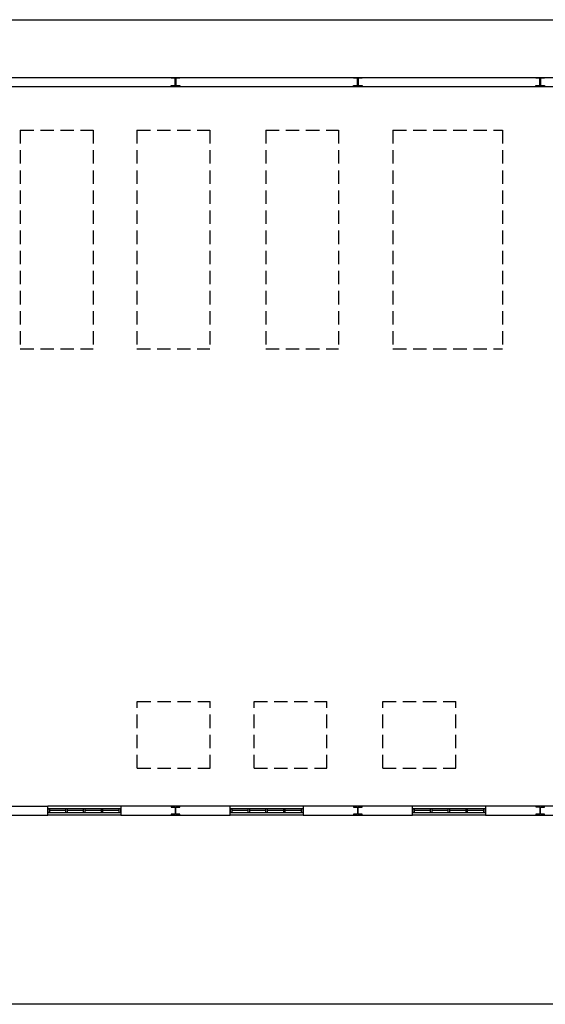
# Model space of a CAD drawing. Header units: millimetres. Extents: x -559 to 10735, y -2326 to 222.
# Tile 68 of 256: x 607 to 646, y -826 to -752. Entities that reach past the tile are written whole.
import ezdxf

# ---------------------------------------------------------------- set-up
doc = ezdxf.new("R2010")
doc.units = ezdxf.units.MM
doc.header["$LTSCALE"] = 4
doc.linetypes.add('HIDDEN', pattern=[0.375, 0.25, -0.125])
doc.layers.add('Modelo', color=251, linetype='Continuous')
doc.layers.add('Planta Baixa', color=251, linetype='Continuous')

# ---------------------------------------------------------------- blocks, each defined once
blk = doc.blocks.new('AUW01D3S-flat-18-flat-1')
at = {"color": 9}
for p, q in [((0, 0.125), (-2, 0.125)), ((0, -0.125), (-2, -0.125))]:
    blk.add_line(p, q, dxfattribs=at)
blk = doc.blocks.new('AUD18D1S-flat-48-flat-1')
at = {"color": 9}
for p, q in [((-2, -0.125), (-2, 0.125)), ((0, 0.125), (0, -0.125))]:
    blk.add_line(p, q, dxfattribs=at)
blk = doc.blocks.new('AUD19D1S-flat-48-flat-1')
at = {"color": 9}
for p, q in [((-2, 0), (-2, 0)), ((0, 0), (0, 0))]:
    blk.add_line(p, q, dxfattribs=at)
blk = doc.blocks.new('AUD37D1S-flat-132-flat-1')
at = {"color": 9}
for p, q in [((-0.05, 0.05), (-0.05, -0.05)), ((0, 0.05), (-0.05, 0.05)), ((0, -0.05), (0, 0.05)), ((-0.05, -0.05), (0, -0.05))]:
    blk.add_line(p, q, dxfattribs=at)
at = {"color": 9, "width": 0.5, "flags": 3}
for p in [(-0.05, 0), (-0.05, -0.05)]:
    blk.add_attdef('JAMBPT', p, '', height=0.01, rotation=180, dxfattribs=at)
at = {"color": 9, "oblique": 36.8699, "width": 1.25, "flags": 3}
for p in [(-0.05, 0.05), (-0.05, 0), (-0.05, -0.05)]:
    blk.add_attdef('JAMBPT', p, '', height=0.00632, rotation=243.4349, dxfattribs=at)
blk = doc.blocks.new('AUD37D1S-flat-131-flat-1')
at = {"color": 9}
for p, q in [((0, -0.05), (0, 0.05)), ((0, 0.05), (0.05, 0.05)), ((0.05, 0.05), (0.05, -0.05)), ((0.05, -0.05), (0, -0.05))]:
    blk.add_line(p, q, dxfattribs=at)
at = {"color": 9, "text_generation_flag": 4, "width": 1.25, "flags": 3}
for p in [(0.05, 0.05), (0.05, 0), (0.05, -0.05)]:
    blk.add_attdef('JAMBPT', p, '', height=0.00632, rotation=296.5651, dxfattribs=at)
at = {"color": 9, "text_generation_flag": 4, "width": 0.5, "flags": 3}
for p in [(0.05, 0), (0.05, -0.05)]:
    blk.add_attdef('JAMBPT', p, '', height=0.01, dxfattribs=at)
blk = doc.blocks.new('AUD40D1S-flat-36-flat-1')
at = {"color": 9}
for p, q in [((-1, 0.05), (-1, -0.05)), ((1, 0.05), (-1, 0.05)), ((1, -0.05), (1, 0.05)), ((-1, -0.05), (1, -0.05))]:
    blk.add_line(p, q, dxfattribs=at)
blk = doc.blocks.new('AUD40D1S-flat-35-flat-1')
at = {"color": 9}
for p, q in [((-1, 0.05), (-1, -0.05)), ((1, 0.05), (-1, 0.05)), ((1, -0.05), (1, 0.05)), ((-1, -0.05), (1, -0.05))]:
    blk.add_line(p, q, dxfattribs=at)
blk = doc.blocks.new('AUD37D1S-flat-130-flat-1')
at = {"color": 9}
for p, q in [((-0.05, 0.05), (-0.05, -0.05)), ((0, 0.05), (-0.05, 0.05)), ((0, -0.05), (0, 0.05)), ((-0.05, -0.05), (0, -0.05))]:
    blk.add_line(p, q, dxfattribs=at)
at = {"color": 9, "width": 0.5, "flags": 3}
for p in [(-0.05, 0), (-0.05, -0.05)]:
    blk.add_attdef('JAMBPT', p, '', height=0.01, rotation=180, dxfattribs=at)
at = {"color": 9, "oblique": 36.8699, "width": 1.25, "flags": 3}
for p in [(-0.05, 0.05), (-0.05, 0), (-0.05, -0.05)]:
    blk.add_attdef('JAMBPT', p, '', height=0.00632, rotation=243.4349, dxfattribs=at)
blk = doc.blocks.new('AUD37D1S-flat-129-flat-1')
at = {"color": 9}
for p, q in [((-0.05, 0.05), (-0.05, -0.05)), ((0, 0.05), (-0.05, 0.05)), ((0, -0.05), (0, 0.05)), ((-0.05, -0.05), (0, -0.05))]:
    blk.add_line(p, q, dxfattribs=at)
at = {"color": 9, "width": 0.5, "flags": 3}
for p in [(-0.05, 0), (-0.05, -0.05)]:
    blk.add_attdef('JAMBPT', p, '', height=0.01, rotation=180, dxfattribs=at)
at = {"color": 9, "oblique": 36.8699, "width": 1.25, "flags": 3}
for p in [(-0.05, 0.05), (-0.05, 0), (-0.05, -0.05)]:
    blk.add_attdef('JAMBPT', p, '', height=0.00632, rotation=243.4349, dxfattribs=at)
blk = doc.blocks.new('AUD37D1S-flat-128-flat-1')
at = {"color": 9}
for p, q in [((-0.05, 0.05), (-0.05, -0.05)), ((0, 0.05), (-0.05, 0.05)), ((0, -0.05), (0, 0.05)), ((-0.05, -0.05), (0, -0.05))]:
    blk.add_line(p, q, dxfattribs=at)
at = {"color": 9, "width": 0.5, "flags": 3}
for p in [(-0.05, 0), (-0.05, -0.05)]:
    blk.add_attdef('JAMBPT', p, '', height=0.01, rotation=180, dxfattribs=at)
at = {"color": 9, "oblique": 36.8699, "width": 1.25, "flags": 3}
for p in [(-0.05, 0.05), (-0.05, 0), (-0.05, -0.05)]:
    blk.add_attdef('JAMBPT', p, '', height=0.00632, rotation=243.4349, dxfattribs=at)
blk = doc.blocks.new('AUW01D1S-flat-52-flat-1')
at = {"color": 9}
blk.add_line((0.21875, 0), (-0.21875, 0), dxfattribs=at)
blk = doc.blocks.new('AUW01D1S-flat-51-flat-1')
at = {"color": 9}
blk.add_line((0.21875, 0), (-0.21875, 0), dxfattribs=at)
blk = doc.blocks.new('AUW01D1S-flat-50-flat-1')
at = {"color": 9}
blk.add_line((0.21875, 0), (-0.21875, 0), dxfattribs=at)
blk = doc.blocks.new('AUW01D1S-flat-49-flat-1')
at = {"color": 9}
blk.add_line((0.21875, 0), (-0.21875, 0), dxfattribs=at)
blk = doc.blocks.new('AUW01D3S-flat-17-flat-1')
at = {"color": 9}
for p, q in [((0, 0.125), (-2, 0.125)), ((0, -0.125), (-2, -0.125))]:
    blk.add_line(p, q, dxfattribs=at)
blk = doc.blocks.new('AUD18D1S-flat-47-flat-1')
at = {"color": 9}
for p, q in [((-2, -0.125), (-2, 0.125)), ((0, 0.125), (0, -0.125))]:
    blk.add_line(p, q, dxfattribs=at)
blk = doc.blocks.new('AUD19D1S-flat-47-flat-1')
at = {"color": 9}
for p, q in [((-2, 0), (-2, 0)), ((0, 0), (0, 0))]:
    blk.add_line(p, q, dxfattribs=at)
blk = doc.blocks.new('AUD37D1S-flat-127-flat-1')
at = {"color": 9}
for p, q in [((-0.05, 0.05), (-0.05, -0.05)), ((0, 0.05), (-0.05, 0.05)), ((0, -0.05), (0, 0.05)), ((-0.05, -0.05), (0, -0.05))]:
    blk.add_line(p, q, dxfattribs=at)
at = {"color": 9, "width": 0.5, "flags": 3}
for p in [(-0.05, 0), (-0.05, -0.05)]:
    blk.add_attdef('JAMBPT', p, '', height=0.01, rotation=180, dxfattribs=at)
at = {"color": 9, "oblique": 36.8699, "width": 1.25, "flags": 3}
for p in [(-0.05, 0.05), (-0.05, 0), (-0.05, -0.05)]:
    blk.add_attdef('JAMBPT', p, '', height=0.00632, rotation=243.4349, dxfattribs=at)
blk = doc.blocks.new('AUD37D1S-flat-126-flat-1')
at = {"color": 9}
for p, q in [((0, -0.05), (0, 0.05)), ((0, 0.05), (0.05, 0.05)), ((0.05, 0.05), (0.05, -0.05)), ((0.05, -0.05), (0, -0.05))]:
    blk.add_line(p, q, dxfattribs=at)
at = {"color": 9, "text_generation_flag": 4, "width": 1.25, "flags": 3}
for p in [(0.05, 0.05), (0.05, 0), (0.05, -0.05)]:
    blk.add_attdef('JAMBPT', p, '', height=0.00632, rotation=296.5651, dxfattribs=at)
at = {"color": 9, "text_generation_flag": 4, "width": 0.5, "flags": 3}
for p in [(0.05, 0), (0.05, -0.05)]:
    blk.add_attdef('JAMBPT', p, '', height=0.01, dxfattribs=at)
blk = doc.blocks.new('AUD40D1S-flat-34-flat-1')
at = {"color": 9}
for p, q in [((-1, 0.05), (-1, -0.05)), ((1, 0.05), (-1, 0.05)), ((1, -0.05), (1, 0.05)), ((-1, -0.05), (1, -0.05))]:
    blk.add_line(p, q, dxfattribs=at)
blk = doc.blocks.new('AUD40D1S-flat-33-flat-1')
at = {"color": 9}
for p, q in [((-1, 0.05), (-1, -0.05)), ((1, 0.05), (-1, 0.05)), ((1, -0.05), (1, 0.05)), ((-1, -0.05), (1, -0.05))]:
    blk.add_line(p, q, dxfattribs=at)
blk = doc.blocks.new('AUD37D1S-flat-125-flat-1')
at = {"color": 9}
for p, q in [((-0.05, 0.05), (-0.05, -0.05)), ((0, 0.05), (-0.05, 0.05)), ((0, -0.05), (0, 0.05)), ((-0.05, -0.05), (0, -0.05))]:
    blk.add_line(p, q, dxfattribs=at)
at = {"color": 9, "width": 0.5, "flags": 3}
for p in [(-0.05, 0), (-0.05, -0.05)]:
    blk.add_attdef('JAMBPT', p, '', height=0.01, rotation=180, dxfattribs=at)
at = {"color": 9, "oblique": 36.8699, "width": 1.25, "flags": 3}
for p in [(-0.05, 0.05), (-0.05, 0), (-0.05, -0.05)]:
    blk.add_attdef('JAMBPT', p, '', height=0.00632, rotation=243.4349, dxfattribs=at)
blk = doc.blocks.new('AUD37D1S-flat-124-flat-1')
at = {"color": 9}
for p, q in [((-0.05, 0.05), (-0.05, -0.05)), ((0, 0.05), (-0.05, 0.05)), ((0, -0.05), (0, 0.05)), ((-0.05, -0.05), (0, -0.05))]:
    blk.add_line(p, q, dxfattribs=at)
at = {"color": 9, "width": 0.5, "flags": 3}
for p in [(-0.05, 0), (-0.05, -0.05)]:
    blk.add_attdef('JAMBPT', p, '', height=0.01, rotation=180, dxfattribs=at)
at = {"color": 9, "oblique": 36.8699, "width": 1.25, "flags": 3}
for p in [(-0.05, 0.05), (-0.05, 0), (-0.05, -0.05)]:
    blk.add_attdef('JAMBPT', p, '', height=0.00632, rotation=243.4349, dxfattribs=at)
blk = doc.blocks.new('AUD37D1S-flat-123-flat-1')
at = {"color": 9}
for p, q in [((-0.05, 0.05), (-0.05, -0.05)), ((0, 0.05), (-0.05, 0.05)), ((0, -0.05), (0, 0.05)), ((-0.05, -0.05), (0, -0.05))]:
    blk.add_line(p, q, dxfattribs=at)
at = {"color": 9, "width": 0.5, "flags": 3}
for p in [(-0.05, 0), (-0.05, -0.05)]:
    blk.add_attdef('JAMBPT', p, '', height=0.01, rotation=180, dxfattribs=at)
at = {"color": 9, "oblique": 36.8699, "width": 1.25, "flags": 3}
for p in [(-0.05, 0.05), (-0.05, 0), (-0.05, -0.05)]:
    blk.add_attdef('JAMBPT', p, '', height=0.00632, rotation=243.4349, dxfattribs=at)
blk = doc.blocks.new('AUW01D1S-flat-48-flat-1')
at = {"color": 9}
blk.add_line((0.21875, 0), (-0.21875, 0), dxfattribs=at)
blk = doc.blocks.new('AUW01D1S-flat-47-flat-1')
at = {"color": 9}
blk.add_line((0.21875, 0), (-0.21875, 0), dxfattribs=at)
blk = doc.blocks.new('AUW01D1S-flat-46-flat-1')
at = {"color": 9}
blk.add_line((0.21875, 0), (-0.21875, 0), dxfattribs=at)
blk = doc.blocks.new('AUW01D1S-flat-45-flat-1')
at = {"color": 9}
blk.add_line((0.21875, 0), (-0.21875, 0), dxfattribs=at)
blk = doc.blocks.new('AUW01D3S-flat-16-flat-1')
at = {"color": 9}
for p, q in [((0, 0.125), (-2, 0.125)), ((0, -0.125), (-2, -0.125))]:
    blk.add_line(p, q, dxfattribs=at)
blk = doc.blocks.new('AUD18D1S-flat-46-flat-1')
at = {"color": 9}
for p, q in [((-2, -0.125), (-2, 0.125)), ((0, 0.125), (0, -0.125))]:
    blk.add_line(p, q, dxfattribs=at)
blk = doc.blocks.new('AUD19D1S-flat-46-flat-1')
at = {"color": 9}
for p, q in [((-2, 0), (-2, 0)), ((0, 0), (0, 0))]:
    blk.add_line(p, q, dxfattribs=at)
blk = doc.blocks.new('AUD37D1S-flat-122-flat-1')
at = {"color": 9}
for p, q in [((-0.05, 0.05), (-0.05, -0.05)), ((0, 0.05), (-0.05, 0.05)), ((0, -0.05), (0, 0.05)), ((-0.05, -0.05), (0, -0.05))]:
    blk.add_line(p, q, dxfattribs=at)
at = {"color": 9, "width": 0.5, "flags": 3}
for p in [(-0.05, 0), (-0.05, -0.05)]:
    blk.add_attdef('JAMBPT', p, '', height=0.01, rotation=180, dxfattribs=at)
at = {"color": 9, "oblique": 36.8699, "width": 1.25, "flags": 3}
for p in [(-0.05, 0.05), (-0.05, 0), (-0.05, -0.05)]:
    blk.add_attdef('JAMBPT', p, '', height=0.00632, rotation=243.4349, dxfattribs=at)
blk = doc.blocks.new('AUD37D1S-flat-121-flat-1')
at = {"color": 9}
for p, q in [((0, -0.05), (0, 0.05)), ((0, 0.05), (0.05, 0.05)), ((0.05, 0.05), (0.05, -0.05)), ((0.05, -0.05), (0, -0.05))]:
    blk.add_line(p, q, dxfattribs=at)
at = {"color": 9, "text_generation_flag": 4, "width": 1.25, "flags": 3}
for p in [(0.05, 0.05), (0.05, 0), (0.05, -0.05)]:
    blk.add_attdef('JAMBPT', p, '', height=0.00632, rotation=296.5651, dxfattribs=at)
at = {"color": 9, "text_generation_flag": 4, "width": 0.5, "flags": 3}
for p in [(0.05, 0), (0.05, -0.05)]:
    blk.add_attdef('JAMBPT', p, '', height=0.01, dxfattribs=at)
blk = doc.blocks.new('AUD40D1S-flat-32-flat-1')
at = {"color": 9}
for p, q in [((-1, 0.05), (-1, -0.05)), ((1, 0.05), (-1, 0.05)), ((1, -0.05), (1, 0.05)), ((-1, -0.05), (1, -0.05))]:
    blk.add_line(p, q, dxfattribs=at)
blk = doc.blocks.new('AUD40D1S-flat-31-flat-1')
at = {"color": 9}
for p, q in [((-1, 0.05), (-1, -0.05)), ((1, 0.05), (-1, 0.05)), ((1, -0.05), (1, 0.05)), ((-1, -0.05), (1, -0.05))]:
    blk.add_line(p, q, dxfattribs=at)
blk = doc.blocks.new('AUD37D1S-flat-120-flat-1')
at = {"color": 9}
for p, q in [((-0.05, 0.05), (-0.05, -0.05)), ((0, 0.05), (-0.05, 0.05)), ((0, -0.05), (0, 0.05)), ((-0.05, -0.05), (0, -0.05))]:
    blk.add_line(p, q, dxfattribs=at)
at = {"color": 9, "width": 0.5, "flags": 3}
for p in [(-0.05, 0), (-0.05, -0.05)]:
    blk.add_attdef('JAMBPT', p, '', height=0.01, rotation=180, dxfattribs=at)
at = {"color": 9, "oblique": 36.8699, "width": 1.25, "flags": 3}
for p in [(-0.05, 0.05), (-0.05, 0), (-0.05, -0.05)]:
    blk.add_attdef('JAMBPT', p, '', height=0.00632, rotation=243.4349, dxfattribs=at)
blk = doc.blocks.new('AUD37D1S-flat-119-flat-1')
at = {"color": 9}
for p, q in [((-0.05, 0.05), (-0.05, -0.05)), ((0, 0.05), (-0.05, 0.05)), ((0, -0.05), (0, 0.05)), ((-0.05, -0.05), (0, -0.05))]:
    blk.add_line(p, q, dxfattribs=at)
at = {"color": 9, "width": 0.5, "flags": 3}
for p in [(-0.05, 0), (-0.05, -0.05)]:
    blk.add_attdef('JAMBPT', p, '', height=0.01, rotation=180, dxfattribs=at)
at = {"color": 9, "oblique": 36.8699, "width": 1.25, "flags": 3}
for p in [(-0.05, 0.05), (-0.05, 0), (-0.05, -0.05)]:
    blk.add_attdef('JAMBPT', p, '', height=0.00632, rotation=243.4349, dxfattribs=at)
blk = doc.blocks.new('AUD37D1S-flat-118-flat-1')
at = {"color": 9}
for p, q in [((-0.05, 0.05), (-0.05, -0.05)), ((0, 0.05), (-0.05, 0.05)), ((0, -0.05), (0, 0.05)), ((-0.05, -0.05), (0, -0.05))]:
    blk.add_line(p, q, dxfattribs=at)
at = {"color": 9, "width": 0.5, "flags": 3}
for p in [(-0.05, 0), (-0.05, -0.05)]:
    blk.add_attdef('JAMBPT', p, '', height=0.01, rotation=180, dxfattribs=at)
at = {"color": 9, "oblique": 36.8699, "width": 1.25, "flags": 3}
for p in [(-0.05, 0.05), (-0.05, 0), (-0.05, -0.05)]:
    blk.add_attdef('JAMBPT', p, '', height=0.00632, rotation=243.4349, dxfattribs=at)
blk = doc.blocks.new('AUW01D1S-flat-44-flat-1')
at = {"color": 9}
blk.add_line((0.21875, 0), (-0.21875, 0), dxfattribs=at)
blk = doc.blocks.new('AUW01D1S-flat-43-flat-1')
at = {"color": 9}
blk.add_line((0.21875, 0), (-0.21875, 0), dxfattribs=at)
blk = doc.blocks.new('AUW01D1S-flat-42-flat-1')
at = {"color": 9}
blk.add_line((0.21875, 0), (-0.21875, 0), dxfattribs=at)
blk = doc.blocks.new('AUW01D1S-flat-41-flat-1')
at = {"color": 9}
blk.add_line((0.21875, 0), (-0.21875, 0), dxfattribs=at)

msp = doc.modelspace()

# ---------------------------------------------------------------- linework, layer by layer
at = {"layer": 'Modelo'}
msp.add_lwpolyline([(520.423, -761.015), (520.423, -752.453), (774.713, -752.453), (774.713, -825.929), (520.423, -825.929), (520.423, -762.456)], dxfattribs=at)
at = {"layer": 'Planta Baixa'}
for p, q in [((593.264, -756.758), (744.778, -756.758)), ((593.264, -757.438), (744.778, -757.438)), ((600.673, -811.137), (608.83, -811.137)), ((622.424, -811.137), (614.268, -811.137)), ((636.019, -811.137), (627.862, -811.137)), ((649.614, -811.137), (641.457, -811.137)), ((600.673, -811.817), (608.83, -811.817)), ((614.268, -811.817), (622.424, -811.817)), ((627.862, -811.817), (636.019, -811.817)), ((641.457, -811.817), (649.614, -811.817))]:
    msp.add_line(p, q, dxfattribs=at)
at = {"layer": 'Planta Baixa', "linetype": 'HIDDEN'}
for p, q in [((606.779, -760.696), (606.779, -777.01)), ((606.779, -760.696), (612.217, -760.696)), ((612.217, -760.696), (612.217, -777.01)), ((615.48, -760.696), (615.48, -777.01)), ((615.48, -760.696), (620.918, -760.696)), ((620.918, -760.696), (620.918, -777.01)), ((625.078, -760.696), (625.078, -777.01)), ((625.078, -760.696), (630.516, -760.696)), ((630.516, -760.696), (630.516, -777.01)), ((634.567, -760.696), (642.724, -760.696)), ((634.567, -760.696), (634.567, -777.01)), ((642.724, -760.696), (642.724, -777.01)), ((606.779, -777.01), (612.217, -777.01)), ((615.48, -777.01), (620.918, -777.01)), ((625.078, -777.01), (630.516, -777.01)), ((634.567, -777.01), (642.724, -777.01)), ((615.507, -803.337), (620.945, -803.337)), ((615.507, -808.312), (615.507, -803.337)), ((620.945, -808.312), (620.945, -803.337)), ((624.208, -803.337), (629.645, -803.337)), ((624.208, -808.312), (624.208, -803.337)), ((629.645, -808.312), (629.645, -803.337)), ((633.806, -803.337), (639.243, -803.337)), ((633.806, -808.312), (633.806, -803.337)), ((639.243, -808.312), (639.243, -803.337)), ((615.507, -808.312), (620.945, -808.312)), ((624.208, -808.312), (629.645, -808.312)), ((633.806, -808.312), (639.243, -808.312))]:
    msp.add_line(p, q, dxfattribs=at)
at = {"layer": 'Planta Baixa'}
for points in [[(618.672, -756.772), (618.672, -756.826), (618.4, -756.826, 0.414214), (618.373, -756.853), (618.373, -757.343, 0.414214), (618.4, -757.37), (618.672, -757.37), (618.672, -757.424), (618.02, -757.424), (618.02, -757.37), (618.292, -757.37, 0.414214), (618.319, -757.343), (618.319, -756.853, 0.414214), (618.292, -756.826), (618.02, -756.826), (618.02, -756.772)], [(632.267, -756.772), (632.267, -756.826), (631.995, -756.826, 0.414214), (631.968, -756.853), (631.968, -757.343, 0.414214), (631.995, -757.37), (632.267, -757.37), (632.267, -757.424), (631.615, -757.424), (631.615, -757.37), (631.886, -757.37, 0.414214), (631.914, -757.343), (631.914, -756.853, 0.414214), (631.886, -756.826), (631.615, -756.826), (631.615, -756.772)], [(645.211, -757.426), (645.211, -757.371), (645.483, -757.37, 0.414214), (645.51, -757.343), (645.507, -756.853, 0.414214), (645.48, -756.826), (645.208, -756.828), (645.208, -756.773), (645.86, -756.77), (645.861, -756.824), (645.589, -756.826, 0.414214), (645.562, -756.853), (645.564, -757.342, 0.414214), (645.591, -757.369), (645.863, -757.368), (645.864, -757.423)], [(618.672, -811.803), (618.672, -811.749), (618.4, -811.749, -0.414214), (618.373, -811.722), (618.373, -811.232, -0.414214), (618.4, -811.205), (618.672, -811.205), (618.672, -811.151), (618.02, -811.151), (618.02, -811.205), (618.292, -811.205, -0.414214), (618.319, -811.232), (618.319, -811.722, -0.414214), (618.292, -811.749), (618.02, -811.749), (618.02, -811.803)], [(632.267, -811.803), (632.267, -811.749), (631.995, -811.749, -0.414214), (631.968, -811.722), (631.968, -811.232, -0.414214), (631.995, -811.205), (632.267, -811.205), (632.267, -811.151), (631.615, -811.151), (631.615, -811.205), (631.886, -811.205, -0.414214), (631.914, -811.232), (631.914, -811.722, -0.414214), (631.886, -811.749), (631.615, -811.749), (631.615, -811.803)], [(645.211, -811.149), (645.211, -811.204), (645.483, -811.205, -0.414214), (645.51, -811.232), (645.507, -811.722, -0.414214), (645.48, -811.749), (645.208, -811.747), (645.208, -811.802), (645.86, -811.805), (645.861, -811.751), (645.589, -811.749, -0.414214), (645.562, -811.722), (645.564, -811.233, -0.414214), (645.591, -811.205), (645.863, -811.207), (645.864, -811.152)]]:
    msp.add_lwpolyline(points, format="xyb", close=True, dxfattribs=at)

# ---------------------------------------------------------------- block references
at = {"layer": 'Planta Baixa', "xscale": 2.718962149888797, "yscale": 2.718962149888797, "zscale": 2.718962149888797}
for name, p in [('AUW01D3S-flat-16-flat-1', (614.268, -811.477)), ('AUD18D1S-flat-46-flat-1', (614.268, -811.477)), ('AUW01D3S-flat-17-flat-1', (627.862, -811.477)), ('AUD18D1S-flat-47-flat-1', (627.862, -811.477)), ('AUW01D3S-flat-18-flat-1', (641.457, -811.477)), ('AUD18D1S-flat-48-flat-1', (641.457, -811.477)), ('AUD37D1S-flat-121-flat-1', (608.83, -811.477)), ('AUD40D1S-flat-32-flat-1', (611.549, -811.477)), ('AUD40D1S-flat-31-flat-1', (611.549, -811.477)), ('AUD19D1S-flat-46-flat-1', (614.268, -811.477)), ('AUW01D1S-flat-41-flat-1', (609.56, -811.477)), ('AUD37D1S-flat-118-flat-1', (610.291, -811.477)), ('AUW01D1S-flat-42-flat-1', (610.886, -811.477)), ('AUD37D1S-flat-119-flat-1', (611.617, -811.477)), ('AUW01D1S-flat-43-flat-1', (612.211, -811.477)), ('AUD37D1S-flat-120-flat-1', (612.942, -811.477)), ('AUW01D1S-flat-44-flat-1', (613.537, -811.477)), ('AUD37D1S-flat-122-flat-1', (614.268, -811.477)), ('AUD37D1S-flat-126-flat-1', (622.424, -811.477)), ('AUD40D1S-flat-34-flat-1', (625.143, -811.477)), ('AUD40D1S-flat-33-flat-1', (625.143, -811.477)), ('AUD19D1S-flat-47-flat-1', (627.862, -811.477)), ('AUW01D1S-flat-45-flat-1', (623.155, -811.477)), ('AUD37D1S-flat-123-flat-1', (623.886, -811.477)), ('AUW01D1S-flat-46-flat-1', (624.481, -811.477)), ('AUD37D1S-flat-124-flat-1', (625.211, -811.477)), ('AUW01D1S-flat-47-flat-1', (625.806, -811.477)), ('AUD37D1S-flat-125-flat-1', (626.537, -811.477)), ('AUW01D1S-flat-48-flat-1', (627.132, -811.477)), ('AUD37D1S-flat-127-flat-1', (627.862, -811.477)), ('AUD37D1S-flat-131-flat-1', (636.019, -811.477)), ('AUD40D1S-flat-36-flat-1', (638.738, -811.477)), ('AUD40D1S-flat-35-flat-1', (638.738, -811.477)), ('AUD19D1S-flat-48-flat-1', (641.457, -811.477)), ('AUW01D1S-flat-49-flat-1', (636.75, -811.477)), ('AUD37D1S-flat-128-flat-1', (637.481, -811.477)), ('AUW01D1S-flat-50-flat-1', (638.076, -811.477)), ('AUD37D1S-flat-129-flat-1', (638.806, -811.477)), ('AUW01D1S-flat-51-flat-1', (639.401, -811.477)), ('AUD37D1S-flat-130-flat-1', (640.132, -811.477)), ('AUW01D1S-flat-52-flat-1', (640.726, -811.477)), ('AUD37D1S-flat-132-flat-1', (641.457, -811.477))]:
    msp.add_blockref(name, p, dxfattribs=at)

doc.saveas('drawing.dxf')
